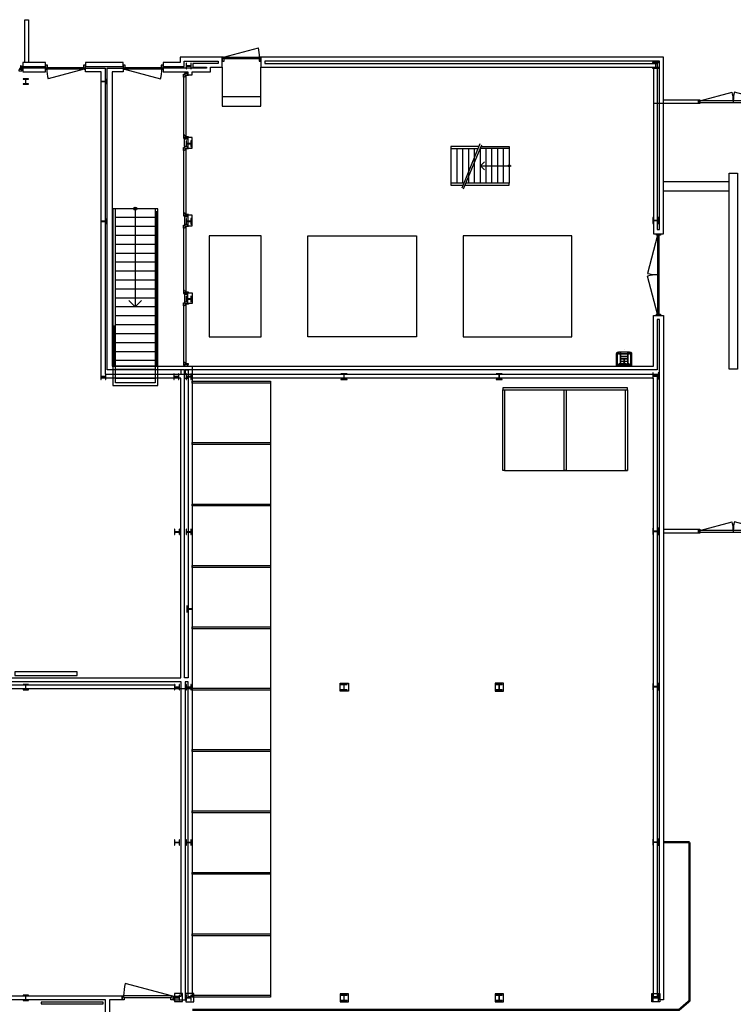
# Model space of a CAD drawing. Header units: millimetres. Extents: x 7256 to 213640, y 21030 to 164335.
# Tile 21 of 70: x 96613 to 114990, y 60280 to 85621. Entities that reach past the tile are written whole.
import ezdxf

# ---------------------------------------------------------------- set-up
doc = ezdxf.new("R2010")
doc.units = ezdxf.units.MM
doc.header["$LTSCALE"] = 100
doc.set_wipeout_variables(frame=1)
doc.linetypes.add('DASHED2', pattern=[9.525, 6.35, -3.175])
for name, color, linetype in [('AA28----_KONSTRUKTIE', 252, 'Continuous'), ('AL21----_BUITENWAND', 3, 'Continuous'), ('AL22----_BINNENWAND', 2, 'Continuous'), ('AL24----_TRAPPEN', 8, 'Continuous'), ('AL28----_KONSTRUKTIE_BETON', 3, 'Continuous'), ('AL28----_KONSTRUKTIE_STAAL', 1, 'Continuous'), ('AL31----_BUITENKOZIJNEN', 1, 'Continuous'), ('AL32----_BINNENKOZIJNEN', 1, 'Continuous'), ('AL43----_VLOERAFW_Metaalhal', 8, 'DASHED2'), ('AL51----_RADIATOREN', 8, 'Continuous'), ('AL74----_SANITAIR', 7, 'Continuous')]:
    doc.layers.add(name, color=color, linetype=linetype)

# ---------------------------------------------------------------- blocks, each defined once
blk = doc.blocks.new('HEA 160')
at = {"layer": 'AA28----_KONSTRUKTIE'}
h = blk.add_hatch(color=256, dxfattribs=at)
h.dxf.hatch_style = 1
h.paths.add_polyline_path([(80, -76), (80, -67), (18, -67, -0.414214), (3, -52), (3, 52, -0.414214), (18, 67), (80, 67), (80, 76), (-80, 76), (-80, 67), (-18, 67, -0.414214), (-3, 52), (-3, -52, -0.414214), (-18, -67), (-80, -67), (-80, -76)])
at = {"layer": 'AL28----_KONSTRUKTIE_STAAL'}
blk.add_lwpolyline([(-80, 76), (-80, 67), (-18, 67, -0.414214), (-3, 52), (-3, -52, -0.414214), (-18, -67), (-80, -67), (-80, -76), (80, -76), (80, -67), (18, -67, -0.414214), (3, -52), (3, 52, -0.414214), (18, 67), (80, 67), (80, 76)], format="xyb", close=True, dxfattribs=at)
blk = doc.blocks.new('Trap naar dak')
at = {"layer": 'AL24----_TRAPPEN'}
for points in [[(0, 0), (1154, 0), (1154, 4550), (1084, 4550), (1084, 70), (70, 70)], [(70, 70), (70, 70), (70, 4550), (0, 4550), (0, 0), (0, 0)], [(1084, 4550), (70, 4550)], [(1084, 4320), (70, 4320)], [(577, 4512), (577, 2020)], [(1084, 4090), (70, 4090)], [(1084, 3860), (70, 3860)], [(1084, 3630), (70, 3630)], [(1084, 3400), (70, 3400)], [(1084, 3170), (70, 3170)], [(1084, 2940), (70, 2940)], [(1084, 2710), (70, 2710)], [(1084, 2480), (70, 2480)], [(1084, 2250), (70, 2250)], [(740, 2183), (577, 2020), (414, 2183)], [(1084, 2020), (70, 2020)], [(1084, 1790), (70, 1790)], [(1084, 1560), (70, 1560)], [(1084, 1330), (70, 1330)], [(1084, 1100), (70, 1100)], [(1084, 870), (70, 870)], [(1084, 640), (70, 640)], [(1154, 500), (0, 500)], [(1084, 410), (70, 410)], [(1084, 180), (70, 180)]]:
    blk.add_lwpolyline(points, dxfattribs=at)
for points in [[(1099, 4470), (1139, 4470), (1139, 4430), (1099, 4430)], [(1099, 4470), (1099, 530), (1139, 530), (1139, 4470)], [(1099, 3489), (1139, 3489), (1139, 3449), (1099, 3449)], [(1099, 2524), (1139, 2524), (1139, 2484), (1099, 2484)], [(15, 1530), (55, 1530), (55, 1490), (15, 1490)], [(15, 1530), (15, 530), (55, 530), (55, 1530)], [(1099, 1561), (1139, 1561), (1139, 1521), (1099, 1521)], [(15, 570), (55, 570), (55, 530), (15, 530)], [(1099, 570), (1139, 570), (1139, 530), (1099, 530)]]:
    blk.add_lwpolyline(points, close=True, dxfattribs=at)
blk.add_circle((577, 4550), 37.9, dxfattribs=at)
blk = doc.blocks.new('*U129')
at = {"layer": 'AL32----_BINNENKOZIJNEN'}
for points in [[(-1000, -50), (-965, -50), (-965, -9), (-950, -9), (-950, 50), (-1000, 50)], [(-50, 50), (-50, -9), (-35, -9), (-35, -50), (0, -50), (0, 50)], [(-965, -9), (-35, -9), (-35, -50), (-965, -50)]]:
    blk.add_lwpolyline(points, close=True, dxfattribs=at)
blk.add_lwpolyline([(-35, -50), (-933, -291)], dxfattribs=at)
blk.add_arc((-35, -50), 930, 180, 195, dxfattribs=at)
blk = doc.blocks.new('*U160')
at = {"layer": 'AL32----_BINNENKOZIJNEN'}
for points in [[(-1030, -50), (-995, -50), (-995, -9), (-980, -9), (-980, 50), (-1030, 50)], [(-50, 50), (-50, -9), (-35, -9), (-35, -50), (0, -50), (0, 50)], [(-995, -9), (-35, -9), (-35, -50), (-995, -50)]]:
    blk.add_lwpolyline(points, close=True, dxfattribs=at)
blk.add_lwpolyline([(-995, -50), (-68, -298)], dxfattribs=at)
blk.add_arc((-995, -50), 960, 345, 0, dxfattribs=at)
blk = doc.blocks.new('*U159')
at = {"layer": 'AL32----_BINNENKOZIJNEN'}
for points in [[(-1030, -50), (-995, -50), (-995, -9), (-980, -9), (-980, 50), (-1030, 50)], [(-50, 50), (-50, -9), (-35, -9), (-35, -50), (0, -50), (0, 50)], [(-995, -9), (-35, -9), (-35, -50), (-995, -50)]]:
    blk.add_lwpolyline(points, close=True, dxfattribs=at)
blk.add_lwpolyline([(-35, -50), (-962, -298)], dxfattribs=at)
blk.add_arc((-35, -50), 960, 180, 195, dxfattribs=at)
blk = doc.blocks.new('*U166')
at = {"layer": 'AL32----_BINNENKOZIJNEN'}
for points in [[(-1800, 50), (-1765, 50), (-1765, -50), (-1800, -50)], [(-1765, 21), (-1765, -21), (-35, -21), (-35, 21)], [(-35, 50), (0, 50), (0, -50), (-35, -50)]]:
    blk.add_lwpolyline(points, close=True, dxfattribs=at)
for points in [[(-1765, 21), (-929, 245)], [(-900, 21), (-900, -21)], [(-35, 21), (-870, 245)]]:
    blk.add_lwpolyline(points, dxfattribs=at)
for centre, start, end in [((-1765, 21), 359.9992, 15), ((-35, 21), 164.9983, 179.9992)]:
    blk.add_arc(centre, 865, start, end, dxfattribs=at)
blk = doc.blocks.new('*U174')
at = {"layer": 'AL32----_BINNENKOZIJNEN'}
blk.add_lwpolyline([(-35, 50), (-1223, 368)], dxfattribs=at)
for points in [[(-1300, 50), (-1265, 50), (-1265, 9), (-1250, 9), (-1250, -50), (-1300, -50)], [(-1265, 9), (-35, 9), (-35, 50), (-1265, 50)], [(-50, -50), (-50, 9), (-35, 9), (-35, 50), (0, 50), (0, -50)]]:
    blk.add_lwpolyline(points, close=True, dxfattribs=at)
blk.add_arc((-35, 50), 1230, 165, 180, dxfattribs=at)
blk = doc.blocks.new('*U171')
at = {"layer": 'AL32----_BINNENKOZIJNEN'}
for points in [[(-2100, 50), (-2065, 50), (-2065, -50), (-2100, -50)], [(-2065, 21), (-2065, -21), (-35, -21), (-35, 21)], [(-35, 50), (0, 50), (0, -50), (-35, -50)]]:
    blk.add_lwpolyline(points, close=True, dxfattribs=at)
for points in [[(-1050, 21), (-1050, -21)], [(-2065, -21), (-1085, -283)], [(-35, -21), (-1015, -283)]]:
    blk.add_lwpolyline(points, dxfattribs=at)
for centre, start, end in [((-2065, -21), 345, 0.0007), ((-35, -21), 179.9993, 195)]:
    blk.add_arc(centre, 1015, start, end, dxfattribs=at)
blk = doc.blocks.new('Uitstortbak40x30cm')
blk.add_wipeout([(0, 0), (0, -1), (0, -2), (1, -3), (1, -4), (2, -5), (2, -6), (3, -7), (4, -8), (5, -8), (6, -8), (7, -9), (8, -9), (9, -9), (319, -9), (321, -9), (323, -9), (325, -8), (327, -8), (329, -7), (332, -6), (334, -4), (337, -2), (339, 0), (341, 3), (343, 5), (344, 8), (345, 11), (346, 14), (346, 18), (346, 49), (356, 49), (356, 191), (356, 333), (346, 333), (346, 364), (346, 368), (345, 371), (344, 374), (343, 377), (341, 380), (339, 382), (337, 384), (334, 387), (332, 388), (329, 389), (327, 390), (325, 390), (323, 391), (321, 391), (319, 391), (9, 391), (8, 391), (7, 391), (6, 391), (5, 390), (4, 390), (3, 389), (2, 388), (2, 388), (1, 387), (1, 386), (0, 385), (0, 384), (0, 382)]).dxf.layer = 'AL74----_SANITAIR'
at = {"layer": 'AL74----_SANITAIR'}
for p, q in [((0, 0), (0, 382)), ((9, 391), (319, 391)), ((28, 230), (28, 382)), ((37, 363), (308, 363)), ((313, 333), (356, 333)), ((313, 288), (313, 333)), ((313, 98), (313, 279)), ((317, 333), (317, 354)), ((346, 333), (346, 364)), ((356, 49), (356, 333)), ((28, 161), (28, 214)), ((28, 0), (28, 145)), ((37, 20), (308, 20)), ((313, 49), (313, 89)), ((313, 49), (356, 49)), ((317, 28), (317, 49)), ((346, 18), (346, 49)), ((427, 191), (427, 191)), ((9, -9), (319, -9))]:
    blk.add_line(p, q, dxfattribs=at)
at = {"layer": 'AL74----_SANITAIR', "linetype": 'Continuous'}
blk.add_line((65, 184), (164, 184), dxfattribs=at)
at = {"layer": 'AL74----_SANITAIR'}
for points in [[(0, 0), (0, -1), (0, -2), (1, -3), (1, -4), (2, -5), (2, -6), (3, -7), (4, -8), (5, -8), (6, -8), (7, -9), (8, -9), (9, -9), (319, -9), (321, -9), (323, -9), (325, -8), (327, -8), (329, -7), (332, -6), (334, -4), (337, -2), (339, 0), (341, 3), (343, 5), (344, 8), (345, 11), (346, 14), (346, 18), (346, 49), (356, 49), (356, 191), (356, 333), (346, 333), (346, 364), (346, 368), (345, 371), (344, 374), (343, 377), (341, 380), (339, 382), (337, 384), (334, 387), (332, 388), (329, 389), (327, 390), (325, 390), (323, 391), (321, 391), (319, 391), (9, 391), (8, 391), (7, 391), (6, 391), (5, 390), (4, 390), (3, 389), (2, 388), (2, 388), (1, 387), (1, 386), (0, 385), (0, 384), (0, 382)], [(28, 307), (28, 324), (29, 324), (29, 307)], [(356, 49), (356, 333), (313, 333), (313, 49)], [(28, 58), (28, 76), (29, 76), (29, 58)]]:
    blk.add_lwpolyline(points, close=True, dxfattribs=at)
at = {"layer": 'AL74----_SANITAIR', "linetype": 'Continuous'}
for points in [[(60, 241), (56, 276), (28, 269), (34, 236)], [(0, 247), (0, 198)], [(0, 198), (0, 242), (0, 247), (7, 247)], [(7, 198), (0, 198)], [(0, 178), (0, 129)], [(0, 129), (0, 173), (0, 178), (7, 178)], [(7, 129), (0, 129)], [(7, 247), (7, 198)], [(12, 244), (7, 247)], [(12, 200), (7, 198)], [(7, 178), (7, 129)], [(12, 175), (7, 178)], [(12, 131), (7, 129)], [(12, 200), (12, 244)], [(12, 230), (34, 230)], [(12, 214), (33, 214)], [(12, 131), (12, 175)], [(12, 161), (33, 161)], [(12, 145), (34, 145)], [(60, 140), (56, 105), (28, 111), (34, 144)], [(60, 240), (34, 236)], [(60, 140), (34, 144)], [(164, 195), (65, 195)]]:
    blk.add_lwpolyline(points, dxfattribs=at)
at = {"layer": 'AL74----_SANITAIR'}
for points in [[(29, 322), (64, 322)], [(29, 309), (64, 309)], [(47, 288), (47, 279)], [(47, 288), (345, 288)], [(47, 279), (345, 279)], [(53, 288), (53, 309)], [(53, 275), (53, 279)], [(57, 288), (57, 309)], [(57, 264), (57, 279)], [(64, 322), (64, 309)], [(115, 195), (115, 279)], [(120, 195), (120, 279)], [(177, 98), (177, 279)], [(182, 98), (182, 279)], [(240, 98), (240, 279)], [(244, 98), (244, 279)], [(29, 73), (64, 73)], [(29, 60), (64, 60)], [(47, 98), (47, 89)], [(47, 98), (345, 98)], [(47, 89), (345, 89)], [(53, 98), (53, 105)], [(53, 73), (53, 89)], [(57, 98), (57, 116)], [(57, 73), (57, 89)], [(64, 73), (64, 60)], [(115, 98), (115, 184)], [(120, 98), (120, 184)]]:
    blk.add_lwpolyline(points, dxfattribs=at)
for centre, radius, start, end in [((9, 382), 8.89, 90, 180), ((20, 382), 8.89, 0, 90), ((37, 354), 8.89, 90, 180), ((308, 354), 8.89, 0, 90), ((319, 364), 26.7, 0, 90), ((344, 283), 4.5, 279.0263, 80.9737), ((37, 28), 8.89, 180, 270), ((116, 190), 13.3, 93.8472, 156.0392), ((116, 190), 13.3, 205.6011, 266.1528), ((116, 190), 8.89, 95.7762, 142.4706), ((116, 190), 8.89, 220.4026, 264.2238), ((116, 190), 13.3, 23.9608, 74.5595), ((116, 190), 8.89, 37.5294, 66.462), ((116, 190), 8.89, 293.538, 319.5974), ((116, 190), 13.3, 285.4405, 334.3989), ((308, 28), 8.89, 270, 0), ((319, 18), 26.7, 270, 0), ((344, 93), 4.5, 279.0263, 80.9737), ((9, 0), 8.89, 180, 270), ((20, 0), 8.89, 270, 0)]:
    blk.add_arc(centre, radius, start, end, dxfattribs=at)
at = {"layer": 'AL74----_SANITAIR', "linetype": 'Continuous'}
for centre, radius, start, end in [((149, 189), 118, 172.5533, 186.6735), ((-332, 247), 366, 353.3415, 358.2637), ((-254, 137), 288, 1.3723, 7.672), ((-411, 161), 477, 5.2354, 9.5514), ((-855, 280), 926, 351.2882, 353.5489), ((-53, 189), 118, 353.3265, 7.4467), ((164, 190), 8.24, 224.6086, 139.181), ((164, 190), 5.43, 355.2151, 86.1946), ((164, 189), 5.31, 272.8178, 0.0693)]:
    blk.add_arc(centre, radius, start, end, dxfattribs=at)
blk = doc.blocks.new('HEA 140')
at = {"layer": 'AL28----_KONSTRUKTIE_BETON'}
h = blk.add_hatch(color=7, dxfattribs=at)
h.dxf.hatch_style = 1
h.paths.add_polyline_path([(3, -46), (3, 46, -0.414214), (15, 58), (70, 58), (70, 66), (-70, 66), (-70, 58), (-15, 58, -0.414214), (-3, 46), (-3, -46, -0.414214), (-15, -58), (-70, -58), (-70, -66), (70, -66), (70, -58), (15, -58, -0.414214)])
blk.add_lwpolyline([(-70, 66), (-70, 58), (-15, 58, -0.414214), (-3, 46), (-3, -46, -0.414214), (-15, -58), (-70, -58), (-70, -66), (70, -66), (70, -58), (15, -58, -0.414214), (3, -46), (3, 46, -0.414214), (15, 58), (70, 58), (70, 66)], format="xyb", close=True, dxfattribs=at)
blk = doc.blocks.new('Route metaalhal')
at = {"layer": 'AL43----_VLOERAFW_Metaalhal', "const_width": 60}
for points in [[(46, -3798), (46, -1695), (6476, -1695), (6476, -1900)], [(-3496, -24055), (6476, -24055), (6476, -1900)], [(-15784, -8220), (-3257, -8220), (-2980, -7981), (-2980, -3903)], [(-1440, -3903), (-1440, -8220), (-2980, -9820), (-15784, -9820)], [(-2980, -3903), (-3655, -3903)], [(-1440, -3903), (46, -3903)], [(16080, -14275), (8003, -14275), (8003, -14051), (8043, -14051)], [(9130, -15525), (8630, -15525), (7976, -15525)], [(7976, -15525), (7976, -22350), (8073, -22350)], [(8630, -15525), (9630, -15525), (16080, -15525)], [(-14178, -24055), (-3496, -24055), (-3496, -24055), (-14178, -24055), (-15773, -24976)], [(-2014, -25555), (-14005, -25555), (-15773, -26576)], [(6476, -25555), (-2044, -25555), (-2044, -25555)], [(6476, -25555), (6476, -25768), (8073, -25768)]]:
    blk.add_lwpolyline(points, dxfattribs=at)

msp = doc.modelspace()

# ---------------------------------------------------------------- linework, layer by layer
at = {"layer": 'AL21----_BUITENWAND'}
for points in [[(100947, 82592), (100947, 82316), (101056, 82316), (101056, 82592)], [(100946, 80592), (100946, 80316), (101055, 80316), (101055, 80592)], [(100946, 78592), (101055, 78592), (101055, 78316), (100946, 78316)]]:
    msp.add_lwpolyline(points, close=True, dxfattribs=at)
at = {"layer": 'AL22----_BINNENWAND'}
for p, q in [((102826, 84654), (102826, 84396)), ((104891, 84654), (102826, 84654)), ((102826, 84396), (104891, 84396)), ((102926, 84554), (102926, 84496)), ((104891, 84554), (102926, 84554)), ((102926, 84496), (104891, 84496)), ((98308, 84278), (98308, 84378)), ((98308, 84378), (98814, 84378)), ((98710, 84278), (98308, 84278)), ((98710, 76396), (98710, 84278)), ((98814, 84378), (98814, 76496)), ((98870, 76607), (98870, 84378)), ((98870, 84378), (99278, 84378)), ((99278, 84278), (98994, 84278)), ((98994, 84278), (98994, 76707)), ((99278, 84378), (99278, 84278)), ((100860, 76607), (98870, 76607)), ((98994, 76707), (101055, 76707)), ((101055, 76707), (101055, 68404)), ((100760, 76396), (98710, 76396)), ((98814, 76496), (100860, 76496)), ((100760, 68679), (100760, 76396)), ((100775, 68504), (100775, 68584)), ((100955, 68584), (100875, 68584)), ((100875, 68584), (100875, 68504)), ((100955, 68504), (100955, 68584))]:
    msp.add_line(p, q, dxfattribs=at)
for points in [[(96743, 84519), (96743, 85621), (96843, 85621), (96843, 84519)], [(113190, 83461), (113190, 84654), (104791, 84654)], [(100308, 84419), (100847, 84419), (100847, 84554), (101726, 84554), (101726, 84496), (101076, 84496), (101076, 84396), (101427, 84396), (101427, 84378), (100308, 84378)], [(100308, 84419), (100847, 84419), (100847, 84554), (101726, 84554), (101726, 84496), (101076, 84496), (101076, 84396), (101427, 84396), (101427, 84378), (100308, 84378)], [(113090, 83461), (113090, 84554), (104791, 84554)], [(104791, 84496), (113032, 84496), (113032, 83461)], [(104791, 84396), (112932, 84396), (112932, 83461)], [(92702, 68679), (100760, 68679), (100760, 76396), (98710, 76396), (98710, 84278), (98308, 84278), (98308, 84378), (98814, 84378), (98814, 76496), (100775, 76496), (100775, 76607), (98870, 76607), (98870, 84378), (99278, 84378), (99278, 84278), (98994, 84278), (98994, 76707), (112932, 76707), (112932, 78007), (113190, 78007), (113190, 60396), (113090, 60396), (113090, 77907), (113032, 77907), (113032, 76607), (100875, 76607), (100875, 76496), (113032, 76496), (113032, 60472), (112932, 60472), (112932, 76396), (101055, 76396), (101055, 60472), (100955, 60472), (100955, 68584), (100875, 68584), (100875, 60390), (100573, 60390), (100573, 60490), (100775, 60490), (100775, 68584), (92702, 68584)], [(113190, 83561), (114090, 83561), (114090, 83461), (112932, 83461)], [(113190, 83561), (114090, 83561), (114090, 83461), (113190, 83461)], [(103075, 76316), (103075, 60466)], [(109102, 74016), (112262, 74016)], [(113190, 72506), (114090, 72506), (114090, 72406), (113190, 72406)], [(92714, 68504), (100623, 68504)], [(101055, 68404), (92714, 68404)]]:
    msp.add_lwpolyline(points, dxfattribs=at)
for points in [[(100308, 84519), (100308, 84278), (100947, 84278), (100947, 84201), (101055, 84201), (101055, 84278), (101527, 84278), (101527, 84396), (101826, 84396), (101826, 84654), (100747, 84654), (100747, 84519)], [(100308, 84519), (100308, 84278), (100947, 84278), (100947, 84201), (101055, 84201), (101055, 84278), (101527, 84278), (101527, 84396), (101826, 84396), (101826, 84654), (100747, 84654), (100747, 84519)], [(102826, 84654), (102826, 84396), (112932, 84396), (112932, 80107), (113190, 80107), (113190, 84654)], [(96690, 84519), (96690, 84417), (97278, 84417), (97278, 84519)], [(98308, 84519), (98308, 84419), (99278, 84419), (99278, 84519)], [(98308, 84519), (98308, 84419), (99278, 84419), (99278, 84519)], [(102926, 84554), (102926, 84496), (113032, 84496), (113032, 80224), (113090, 80224), (113090, 84554)], [(96690, 84378), (96690, 84278), (97278, 84278), (97278, 84378)], [(101492, 80057), (101492, 77457), (102832, 77457), (102832, 80057)], [(104032, 80057), (106832, 80057), (106832, 77457), (104032, 77457)], [(108032, 80057), (108032, 77457), (110832, 77457), (110832, 80057)], [(100860, 76607), (100955, 76607), (100955, 68679), (100860, 68679)], [(100860, 76396), (100955, 76396), (100955, 68679), (100860, 68679)], [(101055, 76316), (103075, 76316), (103075, 76266), (101055, 76266)], [(109052, 76146), (109052, 76096), (112262, 76096), (112262, 76146)], [(109102, 74016), (109052, 74016), (109052, 76096), (109102, 76096)], [(110682, 74016), (110632, 74016), (110632, 76096), (110682, 76096)], [(112262, 74016), (112212, 74016), (112212, 76096), (112262, 76096)], [(101055, 74736), (103075, 74736), (103075, 74686), (101055, 74686)], [(101055, 73156), (103075, 73156), (103075, 73106), (101055, 73106)], [(101055, 71576), (103075, 71576), (103075, 71526), (101055, 71526)], [(101055, 69996), (103075, 69996), (103075, 69946), (101055, 69946)], [(104867, 68546), (105077, 68546), (105077, 68336), (104867, 68336)], [(108859, 68546), (108859, 68336), (109069, 68336), (109069, 68546)], [(101055, 68416), (103075, 68416), (103075, 68366), (101055, 68366)], [(101055, 66836), (103075, 66836), (103075, 66786), (101055, 66786)], [(101055, 65256), (103075, 65256), (103075, 65206), (101055, 65206)], [(101055, 63676), (103075, 63676), (103075, 63626), (101055, 63626)], [(101055, 62096), (103075, 62096), (103075, 62046), (101055, 62046)], [(92839, 60397), (92838, 60497), (99254, 60497), (99254, 60397), (98923, 60397), (98923, 60028), (98823, 60028), (98823, 60397)], [(100600, 60562), (100600, 60352), (100810, 60352), (100810, 60562)], [(100891, 60556), (100891, 60346), (101101, 60346), (101101, 60556)], [(101055, 60516), (103075, 60516), (103075, 60466), (101055, 60466)], [(104867, 60552), (104867, 60342), (105077, 60342), (105077, 60552)], [(108859, 60552), (108859, 60342), (109069, 60342), (109069, 60552)], [(112891, 60556), (113101, 60556), (113101, 60346), (112891, 60346)]]:
    msp.add_lwpolyline(points, close=True, dxfattribs=at)
at = {"layer": 'AL24----_TRAPPEN'}
for points in [[(101826, 84396), (101826, 83396), (102826, 83396), (102826, 84396)], [(101826, 83646), (102826, 83646)], [(108439, 82361), (107717, 82361), (107717, 82305), (108416, 82305)], [(108464, 82423), (107996, 81286)], [(108042, 81267), (108510, 82404)], [(108493, 82361), (109217, 82361), (109217, 82305), (108470, 82305)], [(107717, 82305), (107717, 81417)], [(107867, 82305), (107867, 81417)], [(108017, 82305), (108017, 81417)], [(108167, 82305), (108167, 81417)], [(108317, 82305), (108317, 81417)], [(108467, 82305), (108467, 81417)], [(108617, 82305), (108617, 81417)], [(108767, 82305), (108767, 81417)], [(108917, 82305), (108917, 81417)], [(109067, 82305), (109067, 81417)], [(109217, 82305), (109217, 81417)], [(108585, 81967), (108479, 81861), (108585, 81755)], [(108479, 81861), (109266, 81861)], [(108050, 81417), (107717, 81417), (107717, 81361), (108027, 81361)], [(108081, 81361), (109217, 81361), (109217, 81417), (108104, 81417)], [(113190, 81454), (114885, 81454)], [(113190, 81214), (114885, 81214)]]:
    msp.add_lwpolyline(points, dxfattribs=at)
msp.add_lwpolyline([(114885, 81674), (115095, 81674), (115095, 76624), (114885, 76624)], close=True, dxfattribs=at)
msp.add_circle((109217, 81861), 24.8, dxfattribs=at)
at = {"layer": 'AL31----_BUITENKOZIJNEN'}
for points in [[(100894, 84201), (100894, 84157), (100857, 84157), (100857, 84139), (100834, 84139), (100834, 84219), (100857, 84219), (100857, 84201)], [(100947, 84239), (100857, 84239), (100857, 84201), (100947, 84201)], [(100962, 84201), (100962, 84183), (100894, 84183), (100894, 84201)], [(100894, 82636), (100857, 82636), (100857, 82654), (100834, 82654), (100834, 82574), (100857, 82574), (100857, 82592), (100894, 82592)], [(100947, 82592), (100857, 82592), (100857, 82554), (100947, 82554)], [(100962, 82592), (100962, 82610), (100894, 82610), (100894, 82592)], [(100894, 82316), (100894, 82272), (100857, 82272), (100857, 82254), (100834, 82254), (100834, 82334), (100857, 82334), (100857, 82316)], [(100947, 82354), (100857, 82354), (100857, 82316), (100947, 82316)], [(100962, 82316), (100962, 82298), (100894, 82298), (100894, 82316)], [(100894, 80636), (100857, 80636), (100857, 80654), (100834, 80654), (100834, 80574), (100857, 80574), (100857, 80592), (100894, 80592)], [(100947, 80592), (100857, 80592), (100857, 80554), (100947, 80554)], [(100962, 80592), (100962, 80610), (100894, 80610), (100894, 80592)], [(100893, 80316), (100893, 80272), (100856, 80272), (100856, 80254), (100833, 80254), (100833, 80334), (100856, 80334), (100856, 80316)], [(100946, 80354), (100856, 80354), (100856, 80316), (100946, 80316)], [(100961, 80316), (100961, 80298), (100893, 80298), (100893, 80316)], [(100893, 78636), (100856, 78636), (100856, 78654), (100833, 78654), (100833, 78574), (100856, 78574), (100856, 78592), (100893, 78592)], [(100946, 78592), (100856, 78592), (100856, 78554), (100946, 78554)], [(100961, 78592), (100961, 78610), (100893, 78610), (100893, 78592)], [(100893, 78316), (100893, 78272), (100856, 78272), (100856, 78254), (100833, 78254), (100833, 78334), (100856, 78334), (100856, 78316)], [(100946, 78354), (100856, 78354), (100856, 78316), (100946, 78316)], [(100961, 78316), (100961, 78298), (100893, 78298), (100893, 78316)], [(100893, 76789), (100856, 76789), (100856, 76807), (100833, 76807), (100833, 76727), (100856, 76727), (100856, 76745), (100893, 76745)], [(100946, 76745), (100856, 76745), (100856, 76707), (100946, 76707)], [(100961, 76745), (100961, 76763), (100893, 76763), (100893, 76745)]]:
    msp.add_lwpolyline(points, close=True, dxfattribs=at)
for points in [[(100834, 84139), (100834, 82654)], [(100894, 84157), (100894, 82636)], [(100857, 82354), (100857, 82554)], [(100834, 82254), (100834, 80654)], [(100894, 82272), (100894, 80636)], [(100857, 80554), (100857, 80354)], [(100833, 80254), (100833, 78654)], [(100893, 80272), (100893, 78636)], [(100856, 78554), (100856, 78354)], [(100833, 78254), (100833, 76807)], [(100893, 78272), (100893, 76789)]]:
    msp.add_lwpolyline(points, dxfattribs=at)
at = {"layer": 'AL32----_BINNENKOZIJNEN'}
for points in [[(96652, 84432), (96634, 84432), (96634, 84364), (96652, 84364)], [(96652, 84417), (96652, 84327), (96690, 84327), (96690, 84417)], [(96608, 84364), (96608, 84327), (96590, 84327), (96590, 84304), (96670, 84304), (96670, 84327), (96652, 84327), (96652, 84364)]]:
    msp.add_lwpolyline(points, close=True, dxfattribs=at)
at = {"layer": 'AL51----_RADIATOREN'}
for points in [[(96490, 68839), (96490, 68739), (98090, 68739), (98090, 68839)], [(96490, 68839), (96490, 68739), (98090, 68739), (98090, 68839)], [(97164, 60339), (97164, 60289), (98764, 60289), (98764, 60339)]]:
    msp.add_lwpolyline(points, close=True, dxfattribs=at)

# ---------------------------------------------------------------- block references
at = {"layer": 'AL24----_TRAPPEN'}
msp.add_blockref('Trap naar dak', (99014, 76207), dxfattribs=at)
at = {"layer": 'AL28----_KONSTRUKTIE_BETON', "rotation": 90}
for name, p in [('HEA 140', (100966, 84430)), ('HEA 140', (98768, 84030)), ('HEA 140', (100966, 82431)), ('HEA 140', (98768, 80433)), ('HEA 140', (100966, 80433)), ('HEA 160', (112990, 80454)), ('HEA 140', (100966, 78434)), ('HEA 160', (112990, 76454)), ('HEA 140', (98768, 76435)), ('HEA 140', (100646, 76435)), ('HEA 140', (100966, 76435)), ('HEA 140', (100666, 72438)), ('HEA 140', (100966, 72438)), ('HEA 160', (112990, 72454)), ('HEA 160', (100990, 70454)), ('HEA 160', (100990, 70454)), ('HEA 140', (100666, 68441)), ('HEA 140', (100966, 68441)), ('HEA 160', (112990, 68454)), ('HEA 140', (100666, 64444)), ('HEA 140', (100966, 64444)), ('HEA 160', (112990, 64454)), ('HEA 140', (100666, 60447)), ('HEA 140', (100966, 60447)), ('HEA 160', (112990, 60454))]:
    msp.add_blockref(name, p, dxfattribs=at)
at = {"layer": 'AL28----_KONSTRUKTIE_BETON'}
for name, p in [('HEA 160', (112990, 84454)), ('HEA 160', (112990, 84454)), ('HEA 140', (96769, 84030)), ('HEA 160', (104963, 76435)), ('HEA 160', (108961, 76435)), ('HEA 140', (96769, 68441)), ('HEA 160', (104963, 68441)), ('HEA 160', (108961, 68441)), ('HEA 140', (96769, 60447)), ('HEA 160', (104963, 60447)), ('HEA 160', (108961, 60447))]:
    msp.add_blockref(name, p, dxfattribs=at)
at = {"layer": 'AL32----_BINNENKOZIJNEN'}
for name, p, rotation in [('*U129', (101826, 84604), 179.9263558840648), ('*U171', (113061, 78007), 270)]:
    msp.add_blockref(name, p, dxfattribs=dict(at, rotation=rotation))
for name, p in [('*U159', (98308, 84399)), ('*U160', (100308, 84398)), ('*U166', (115890, 83511)), ('*U166', (115890, 72456)), ('*U174', (100554, 60447))]:
    msp.add_blockref(name, p, dxfattribs=at)
at = {"layer": 'AL43----_VLOERAFW_Metaalhal'}
msp.add_blockref('Route metaalhal', (116845, 68354), dxfattribs=at)

# ---------------------------------------------------------------- next in the draw order: block references
at = {"layer": 'AL74----_SANITAIR', "rotation": 90}
msp.add_blockref('Uitstortbak40x30cm', (112369, 76707), dxfattribs=at)

doc.saveas('drawing.dxf')
